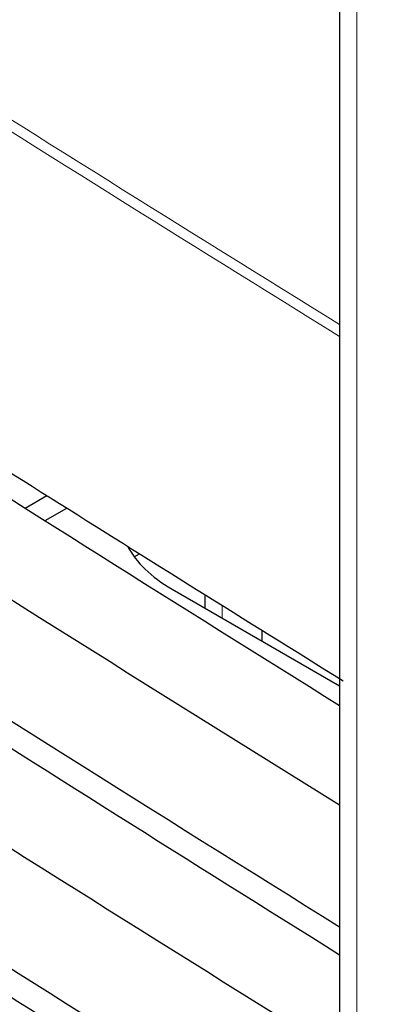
# Paper-space layout 'Blatt2' of a CAD drawing. Header units: millimetres. Extents: x 5 to 418, y 2 to 292.
# Tile 26 of 76: x 91.78 to 94.35, y 197.72 to 204.4. Entities that reach past the tile are written whole.
import ezdxf

# ---------------------------------------------------------------- set-up
doc = ezdxf.new("R2010")
doc.units = ezdxf.units.MM

psp = doc.layouts.new('Blatt2')

# ---------------------------------------------------------------- linework, layer by layer
at = {"color": 7, "linetype": 'Continuous', "lineweight": 25}
for p, q in [((93.9563, 206.0147), (93.9563, 178.6872)), ((91.8209, 201.0822), (91.9684, 201.1674)), ((91.9551, 200.9974), (92.1029, 201.0828)), ((92.5615, 200.7517), (92.5964, 200.7732)), ((92.8182, 200.533), (93.9563, 199.876)), ((93.0401, 200.4958), (93.0401, 200.4049)), ((93.4282, 200.254), (93.4282, 200.1808))]:
    psp.add_line(p, q, dxfattribs=at)
at = {"color": 7, "linetype": 'Continuous', "lineweight": 18}
for p, q in [((94.0734, 205.8514), (94.0734, 178.524)), ((93.1573, 200.4228), (93.1573, 200.3372))]:
    psp.add_line(p, q, dxfattribs=at)
for centre, radius, start, end in [((278.8332, 501.6652), 351.8272, 237.092077, 238.299676), ((278.8332, 501.573), 351.8175, 237.092074, 238.298696)]:
    psp.add_arc(centre, radius, start, end, dxfattribs=at)
for centre, major_axis, ratio, start_param, end_param in [((372.0278, 363.2841), (379.9846, 5.8274), 0.587244, 3.834585, 4.001386), ((372.0278, 351.7967), (379.9866, -5.634), 0.567146, 3.873355, 3.997444), ((372.013, 364.2552), (378.7845, 5.8277), 0.587275, 3.871004, 3.964908)]:
    psp.add_ellipse(centre, major_axis=major_axis, ratio=ratio, start_param=start_param, end_param=end_param, dxfattribs=at)
at = {"color": 7, "linetype": 'Continuous', "lineweight": 25}
for centre, major_axis, ratio, start_param, end_param in [((386.8597, 363.3018), (400.4693, 6.1623), 0.587275, 3.868493, 3.883113), ((385.5416, 350.1667), (397.6367, -5.907), 0.567125, 3.885601, 3.897695), ((385.5402, 350.1659), (398.4438, -5.919), 0.567125, 3.885702, 3.899882), ((93.6667, 201.0057), (1.2, -0.0178), 0.567125, 3.439115, 3.935417), ((386.8591, 361.3418), (400.1482, 6.1574), 0.587275, 3.868453, 3.882164), ((385.5421, 348.2073), (397.3156, -5.9023), 0.567125, 3.885561, 3.896821), ((385.5408, 348.2065), (398.1227, -5.9142), 0.567125, 3.885662, 3.899014), ((386.8586, 359.3818), (399.827, 6.1524), 0.587275, 3.868413, 3.881303), ((385.5426, 346.2479), (396.9945, -5.8975), 0.567125, 3.88552, 3.895945), ((385.5413, 346.2471), (397.8016, -5.9095), 0.567125, 3.885622, 3.898143)]:
    psp.add_ellipse(centre, major_axis=major_axis, ratio=ratio, start_param=start_param, end_param=end_param, dxfattribs=at)
psp.add_open_spline([(87.3461, 211.6256), (88.1543, 211.1013), (90.4981, 209.581), (94.4492, 207.1006), (99.2284, 204.201), (104.0996, 201.3514), (109.0593, 198.5515), (114.1072, 195.8033), (117.9951, 193.7589), (120.198, 192.6299), (120.6706, 192.3876)], degree=3, knots=[0, 0, 0, 0, 0.0774167, 0.2244859, 0.3715556, 0.5186246, 0.6656928, 0.8127599, 0.959826, 1, 1, 1, 1], dxfattribs=at)

doc.saveas('drawing.dxf')
